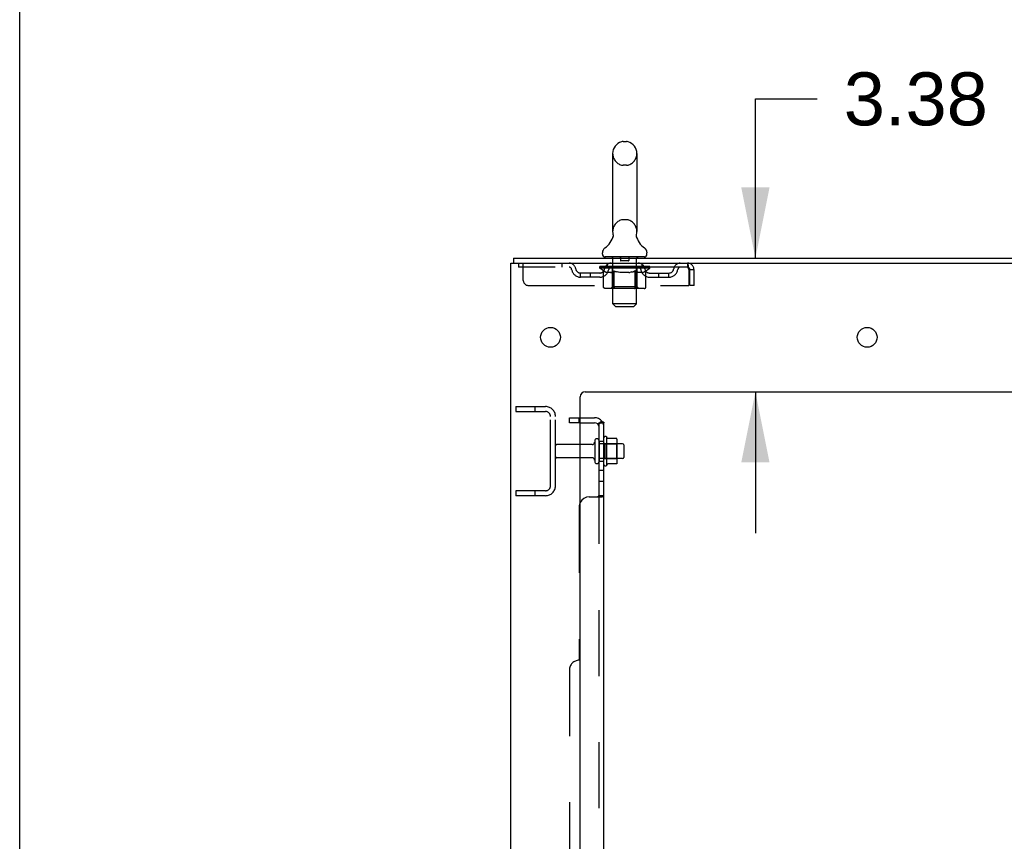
# Model space of a CAD drawing. Header units: inches. Extents: x 0 to 304, y 0 to 196.
# Tile 15 of 98: x 0 to 25, y 129 to 149. Entities that reach past the tile are written whole.
import ezdxf

# ---------------------------------------------------------------- set-up
doc = ezdxf.new("R2010")
doc.units = ezdxf.units.IN
doc.header["$LTSCALE"] = 16.696429
doc.header["$MEASUREMENT"] = 0
doc.linetypes.add('HIDDEN', pattern=[0.2, 0.1, -0.1])
doc.layers.get('0').update_dxf_attribs({"linetype": 'CONTINUOUS'})
for name, color, linetype in [('DEFAULT_2', 8, 'HIDDEN'), ('DIMENSIONS', 7, 'CONTINUOUS'), ('SUBPANELS', 7, 'CONTINUOUS')]:
    doc.layers.add(name, color=color, linetype=linetype)
doc.styles.get("Standard").update_dxf_attribs({"font": 'arial.ttf'})
doc.dimstyles.new('DIMSTYLE_1', dxfattribs={"dimtxt": 1.339286, "dimasz": 1.785714, "dimexe": 0.09, "dimexo": 0.07, "dimgap": 0.0375, "dimtad": 0, "dimtih": 1, "dimtoh": 1, "dimzin": 4, "dimdsep": 46, "dimtxsty": 'Standard', "dimblk": '_FILLED', "dimblk1": '_FILLED', "dimblk2": '_FILLED', "dimcen": 0.09, "dimadec": 3, "dimazin": 1, "dimtfac": 1, "dimtdec": 3, "dimtofl": 0, "dimtmove": 0, "dimatfit": 3, "dimldrblk": '_FILLED', "dimfxl": 0, "dimtolj": 1, "dimtzin": 4, "dimarcsym": 0})

# ---------------------------------------------------------------- blocks, each defined once
blk = doc.blocks.new('_FILLED')
at = {"color": 0, "linetype": 'ByBlock'}
blk.add_solid([(0, 0), (-1, 0.2), (-1, -0.2)], dxfattribs=at)
blk = doc.blocks.new('*D22')
at = {"layer": 'DIMENSIONS', "color": 2, "linetype": 'Continuous'}
for p, q in [((18.587, 143.407), (18.587, 147.431)), ((18.587, 147.431), (20.149, 147.431)), ((18.587, 140.032), (18.587, 136.461))]:
    blk.add_line(p, q, dxfattribs=at)
at = {"layer": 'DIMENSIONS', "color": 2, "linetype": 'Continuous', "xscale": 1.7857142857, "yscale": 1.7857142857, "zscale": 1.7857142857}
for p, rotation in [((18.587, 143.407), 270), ((18.587, 140.032), 90)]:
    blk.add_blockref('_FILLED', p, dxfattribs=dict(at, rotation=rotation))
at = {"layer": 'DIMENSIONS', "color": 2, "linetype": 'Continuous', "insert": (20.819, 148.1), "char_height": 1.3393, "width": 3.63947, "attachment_point": 1, "line_spacing_factor": 0.9}
blk.add_mtext('3.38', dxfattribs=at)

msp = doc.modelspace()

# ---------------------------------------------------------------- linework, layer by layer
at = {"color": 7, "linetype": 'Continuous'}
for p, q in [((0, 0), (0, 196.429)), ((15.242, 146.352), (15.33, 146.352)), ((14.98, 146.052), (14.98, 144.077)), ((15.592, 146.052), (15.592, 144.077)), ((14.986, 143.934), (14.984, 143.93)), ((15.58, 143.983), (15.581, 143.988)), ((15.58, 143.978), (15.58, 143.983)), ((15.58, 143.973), (15.58, 143.979)), ((15.58, 143.968), (15.58, 143.974)), ((15.58, 143.963), (15.58, 143.969)), ((15.581, 143.959), (15.58, 143.964)), ((15.581, 143.993), (15.582, 143.998)), ((15.581, 143.988), (15.581, 143.993)), ((15.581, 143.954), (15.581, 143.959)), ((15.582, 143.949), (15.581, 143.954)), ((15.582, 143.998), (15.583, 144.003)), ((15.583, 143.944), (15.582, 143.949)), ((15.583, 144.003), (15.584, 144.008)), ((15.583, 144.003), (15.584, 144.008)), ((15.583, 144.003), (15.584, 144.008)), ((15.584, 143.94), (15.583, 143.944)), ((15.583, 143.943), (15.583, 143.944)), ((14.723, 143.506), (14.723, 143.545)), ((15.848, 143.506), (15.848, 143.545)), ((12.411, 59.532), (12.411, 143.282)), ((12.411, 143.282), (30.161, 143.282)), ((12.473, 143.407), (12.473, 143.282)), ((12.473, 143.407), (30.161, 143.407)), ((14.786, 143.437), (14.786, 143.407)), ((15.786, 143.437), (14.786, 143.437)), ((15.786, 143.437), (15.786, 143.407)), ((14.161, 61.532), (14.161, 139.907)), ((14.286, 140.032), (28.536, 140.032)), ((14.831, 138.176), (14.831, 138.888)), ((14.849, 138.856), (14.849, 138.856)), ((15.076, 138.851), (14.857, 138.851)), ((15.077, 138.851), (15.076, 138.851)), ((14.463, 138.697), (14.161, 138.697)), ((14.526, 138.789), (14.526, 138.274)), ((15.097, 138.276), (15.097, 138.788)), ((15.231, 138.719), (15.097, 138.719)), ((15.261, 138.689), (15.261, 138.374)), ((14.463, 138.367), (14.161, 138.367)), ((15.231, 138.344), (15.097, 138.344)), ((15.076, 138.213), (14.857, 138.213))]:
    msp.add_line(p, q, dxfattribs=at)
for points in [[(14.992, 143.979), (14.992, 143.974), (14.992, 143.969), (14.991, 143.964), (14.991, 143.959), (14.99, 143.954), (14.989, 143.949), (14.988, 143.944), (14.987, 143.939), (14.986, 143.934)], [(14.988, 144.008), (14.989, 144.003), (14.99, 143.998), (14.99, 143.993), (14.991, 143.989), (14.991, 143.984), (14.992, 143.979)], [(15.582, 143.998), (15.583, 144.003), (15.584, 144.008)], [(14.857, 138.851), (14.856, 138.851), (14.855, 138.851), (14.854, 138.851), (14.853, 138.852), (14.852, 138.852), (14.852, 138.852), (14.851, 138.853), (14.851, 138.853), (14.851, 138.854), (14.85, 138.854), (14.85, 138.854), (14.85, 138.854), (14.849, 138.855), (14.849, 138.855), (14.849, 138.855), (14.849, 138.856), (14.849, 138.856)], [(15.085, 138.845), (15.084, 138.846), (15.083, 138.848), (15.082, 138.849), (15.08, 138.85), (15.079, 138.85), (15.077, 138.851)], [(14.849, 138.208), (14.849, 138.208), (14.849, 138.208), (14.849, 138.209), (14.849, 138.209), (14.849, 138.209), (14.85, 138.209), (14.85, 138.21), (14.85, 138.21), (14.851, 138.21), (14.851, 138.211), (14.851, 138.211), (14.852, 138.211), (14.852, 138.212), (14.853, 138.212), (14.854, 138.212), (14.855, 138.213), (14.856, 138.213), (14.857, 138.213)], [(15.085, 138.219), (15.084, 138.218), (15.083, 138.216), (15.082, 138.215), (15.08, 138.214), (15.079, 138.214), (15.077, 138.213), (15.076, 138.213)]]:
    msp.add_lwpolyline(points, dxfattribs=at)
for centre in [(13.411, 141.407), (21.411, 141.407)]:
    msp.add_circle(centre, 0.25, dxfattribs=at)
for centre, radius, start, end in [((15.286, 146.052), 0.306, 105.6303, 180), ((15.242, 146.209), 0.144, 90, 105.6303), ((15.33, 146.209), 0.144, 74.3697, 90), ((15.286, 146.052), 0.306, 0, 74.3697), ((15.286, 144.077), 0.306, 180, 193.2053), ((15.286, 144.077), 0.306, 346.7947, 360), ((14.488, 144.094), 0.523, 304.6624, 347.2389), ((16.084, 144.094), 0.523, 192.7611, 235.3376), ((14.867, 143.545), 0.144, 124.6624, 180), ((15.705, 143.545), 0.144, 360, 55.3376), ((14.792, 143.506), 0.069, 180, 265), ((15.779, 143.506), 0.069, 275, 360), ((14.286, 139.907), 0.125, 90, 180), ((14.581, 138.789), 0.055, 0, 180), ((14.799, 138.866), 0.0384, 34.4497, 180), ((14.231, 138.532), 0.698, 27.6814, 30.6631), ((14.956, 138.788), 0.141, 0, 23.95), ((14.463, 138.759), 0.0625, 270, 360), ((15.231, 138.689), 0.03, 0, 90), ((14.463, 138.304), 0.0625, 0, 90), ((15.231, 138.374), 0.03, 270, 360), ((14.581, 138.274), 0.055, 180, 360), ((14.799, 138.198), 0.0384, 180, 325.5503), ((14.231, 138.532), 0.698, 329.3369, 332.3186), ((14.956, 138.276), 0.141, 336.05, 360)]:
    msp.add_arc(centre, radius, start, end, dxfattribs=at)
at = {"layer": 'DEFAULT_2', "color": 8, "linetype": 'HIDDEN'}
for p, q in [((15.33, 145.752), (15.242, 145.752)), ((15.33, 144.377), (15.242, 144.377)), ((12.598, 143.282), (12.598, 143.178)), ((12.723, 142.844), (12.723, 143.282)), ((13.698, 143.282), (13.698, 143.178)), ((14.848, 143.178), (14.848, 143.282)), ((14.966, 143.437), (14.966, 143.407)), ((14.986, 142.256), (14.986, 143.407)), ((15.181, 143.427), (15.181, 143.347)), ((15.381, 143.337), (15.191, 143.337)), ((15.391, 143.427), (15.391, 143.347)), ((15.586, 142.256), (15.586, 143.407)), ((15.606, 143.437), (15.606, 143.407)), ((15.723, 143.178), (15.723, 143.282)), ((16.869, 143.282), (16.869, 143.178)), ((16.869, 143.178), (12.598, 143.178)), ((14.653, 143.152), (14.653, 143.199)), ((14.653, 143.192), (14.959, 143.192)), ((14.752, 143.083), (14.653, 143.152)), ((15.919, 143.152), (14.653, 143.152)), ((14.654, 143.192), (14.654, 143.197)), ((14.774, 143.195), (14.654, 143.197)), ((14.662, 143.192), (14.662, 143.199)), ((14.671, 143.189), (14.671, 143.192)), ((14.671, 143.189), (15.901, 143.189)), ((14.68, 143.189), (14.68, 143.192)), ((14.681, 143.189), (14.681, 143.192)), ((14.691, 143.192), (14.691, 143.199)), ((14.707, 143.189), (14.707, 143.192)), ((14.709, 143.189), (14.709, 143.192)), ((14.737, 143.192), (14.737, 143.199)), ((14.749, 142.678), (14.749, 143.084)), ((14.749, 143.084), (14.764, 143.074)), ((14.752, 143.189), (14.752, 143.192)), ((14.752, 142.678), (14.752, 143.083)), ((14.752, 143.083), (14.766, 143.073)), ((14.755, 143.189), (14.755, 143.192)), ((14.779, 143.065), (14.764, 143.074)), ((14.78, 143.065), (14.766, 143.073)), ((14.774, 143.192), (14.774, 143.195)), ((14.794, 143.058), (14.779, 143.066)), ((14.793, 143.057), (14.779, 143.065)), ((14.808, 143.051), (14.793, 143.058)), ((14.807, 143.051), (14.793, 143.057)), ((14.801, 143.192), (14.801, 143.199)), ((14.802, 143.189), (14.802, 143.192)), ((14.803, 143.189), (14.803, 143.192)), ((14.806, 143.189), (14.806, 143.192)), ((14.82, 143.045), (14.807, 143.051)), ((14.822, 143.045), (14.808, 143.051)), ((14.813, 143.189), (14.813, 143.192)), ((14.813, 143.189), (14.813, 143.192)), ((14.816, 143.189), (14.816, 143.192)), ((14.82, 143.189), (14.82, 143.193)), ((14.833, 143.041), (14.82, 143.045)), ((14.837, 143.041), (14.822, 143.045)), ((14.824, 143.189), (14.824, 143.192)), ((14.937, 143.041), (14.833, 143.041)), ((14.838, 143.189), (14.838, 143.192)), ((14.856, 143.189), (14.856, 143.192)), ((14.857, 143.189), (14.857, 143.195)), ((14.877, 143.189), (14.877, 143.192)), ((14.879, 143.192), (14.879, 143.199)), ((14.888, 143.189), (14.888, 143.192)), ((14.893, 143.189), (14.893, 143.192)), ((14.902, 143.189), (14.902, 143.192)), ((14.913, 143.189), (14.913, 143.196)), ((14.929, 143.189), (14.929, 143.192)), ((14.93, 143.041), (14.945, 143.045)), ((14.932, 143.189), (14.932, 143.192)), ((14.937, 143.041), (14.951, 143.045)), ((14.959, 143.051), (14.945, 143.045)), ((14.964, 143.051), (14.951, 143.045)), ((14.959, 143.189), (14.959, 143.192)), ((14.973, 143.058), (14.959, 143.051)), ((15.026, 143.192), (14.964, 143.192)), ((14.978, 143.058), (14.964, 143.051)), ((14.969, 143.192), (14.969, 143.199)), ((14.973, 142.68), (14.973, 143.149)), ((14.988, 143.065), (14.973, 143.057)), ((14.976, 143.189), (14.976, 143.192)), ((14.992, 143.065), (14.978, 143.057)), ((14.981, 143.189), (14.981, 143.192)), ((14.987, 143.189), (14.987, 143.197)), ((15.002, 143.074), (14.987, 143.065)), ((14.991, 143.189), (14.991, 143.192)), ((15.005, 143.074), (14.991, 143.065)), ((15.002, 143.189), (15.002, 143.192)), ((15.017, 143.084), (15.002, 143.074)), ((15.019, 143.083), (15.005, 143.074)), ((15.017, 142.678), (15.017, 143.084)), ((15.019, 142.678), (15.019, 143.083)), ((15.019, 143.083), (15.048, 143.074)), ((15.026, 143.189), (15.026, 143.192)), ((15.101, 143.192), (15.042, 143.192)), ((15.062, 143.189), (15.062, 143.192)), ((15.069, 143.192), (15.069, 143.199)), ((15.073, 143.189), (15.073, 143.192)), ((15.075, 143.189), (15.075, 143.198)), ((15.078, 143.189), (15.078, 143.192)), ((15.085, 143.189), (15.085, 143.192)), ((15.101, 143.189), (15.101, 143.192)), ((15.132, 143.051), (15.103, 143.058)), ((15.181, 143.192), (15.127, 143.192)), ((15.16, 143.045), (15.131, 143.051)), ((15.14, 143.189), (15.14, 143.192)), ((15.187, 143.041), (15.159, 143.045)), ((15.171, 143.192), (15.286, 143.199)), ((15.176, 143.192), (15.176, 143.199)), ((15.176, 143.192), (15.176, 143.199)), ((15.176, 143.199), (15.176, 143.199)), ((15.176, 143.189), (15.176, 143.192)), ((15.18, 143.189), (15.18, 143.193)), ((15.181, 143.189), (15.181, 143.192)), ((15.182, 143.189), (15.182, 143.192)), ((15.385, 143.041), (15.187, 143.041)), ((15.265, 143.192), (15.217, 143.192)), ((15.222, 143.189), (15.222, 143.192)), ((15.265, 143.189), (15.265, 143.192)), ((15.283, 143.192), (15.283, 143.192)), ((15.283, 143.189), (15.283, 143.192)), ((15.283, 143.189), (15.283, 143.192)), ((15.286, 143.192), (15.286, 143.199)), ((15.286, 143.199), (15.4, 143.192)), ((15.288, 143.189), (15.288, 143.192)), ((15.288, 143.192), (15.289, 143.192)), ((15.289, 143.189), (15.289, 143.192)), ((15.307, 143.189), (15.307, 143.192)), ((15.307, 143.192), (15.355, 143.192)), ((15.349, 143.189), (15.349, 143.192)), ((15.385, 143.041), (15.413, 143.045)), ((15.39, 143.189), (15.39, 143.192)), ((15.39, 143.189), (15.39, 143.192)), ((15.39, 143.192), (15.445, 143.192)), ((15.391, 143.189), (15.391, 143.193)), ((15.395, 143.192), (15.395, 143.199)), ((15.395, 143.199), (15.396, 143.199)), ((15.395, 143.189), (15.395, 143.192)), ((15.396, 143.192), (15.396, 143.199)), ((15.441, 143.051), (15.412, 143.045)), ((15.432, 143.189), (15.432, 143.192)), ((15.469, 143.058), (15.44, 143.051)), ((15.468, 143.057), (15.497, 143.065)), ((15.471, 143.189), (15.471, 143.192)), ((15.471, 143.192), (15.53, 143.192)), ((15.486, 143.189), (15.486, 143.192)), ((15.494, 143.189), (15.494, 143.192)), ((15.495, 143.065), (15.526, 143.074)), ((15.496, 143.189), (15.496, 143.198)), ((15.499, 143.189), (15.499, 143.192)), ((15.502, 143.192), (15.502, 143.199)), ((15.51, 143.189), (15.51, 143.192)), ((15.555, 143.084), (15.525, 143.074)), ((15.546, 143.189), (15.546, 143.192)), ((15.546, 143.192), (15.608, 143.192)), ((15.552, 142.678), (15.552, 143.083)), ((15.552, 143.083), (15.566, 143.074)), ((15.555, 142.678), (15.555, 143.084)), ((15.555, 143.084), (15.57, 143.074)), ((15.58, 143.065), (15.566, 143.074)), ((15.584, 143.065), (15.569, 143.074)), ((15.57, 143.189), (15.57, 143.192)), ((15.594, 143.057), (15.58, 143.065)), ((15.581, 143.189), (15.581, 143.192)), ((15.599, 143.057), (15.584, 143.065)), ((15.585, 143.189), (15.585, 143.197)), ((15.591, 143.189), (15.591, 143.192)), ((15.607, 143.051), (15.594, 143.058)), ((15.596, 143.189), (15.596, 143.192)), ((15.613, 143.051), (15.598, 143.058)), ((15.599, 142.68), (15.599, 143.149)), ((15.602, 143.192), (15.602, 143.199)), ((15.621, 143.045), (15.607, 143.051)), ((15.613, 143.189), (15.613, 143.192)), ((15.613, 143.192), (15.919, 143.192)), ((15.627, 143.045), (15.613, 143.051)), ((15.634, 143.041), (15.621, 143.045)), ((15.641, 143.041), (15.627, 143.045)), ((15.738, 143.041), (15.634, 143.041)), ((15.64, 143.189), (15.64, 143.192)), ((15.643, 143.189), (15.643, 143.192)), ((15.659, 143.189), (15.659, 143.196)), ((15.67, 143.189), (15.67, 143.192)), ((15.679, 143.189), (15.679, 143.192)), ((15.683, 143.189), (15.683, 143.192)), ((15.693, 143.192), (15.693, 143.199)), ((15.694, 143.189), (15.694, 143.192)), ((15.715, 143.189), (15.715, 143.195)), ((15.715, 143.189), (15.715, 143.192)), ((15.733, 143.189), (15.733, 143.192)), ((15.735, 143.041), (15.749, 143.045)), ((15.738, 143.041), (15.752, 143.045)), ((15.748, 143.189), (15.748, 143.192)), ((15.764, 143.051), (15.749, 143.045)), ((15.752, 143.189), (15.752, 143.193)), ((15.765, 143.051), (15.752, 143.045)), ((15.755, 143.189), (15.755, 143.192)), ((15.759, 143.189), (15.759, 143.192)), ((15.759, 143.189), (15.759, 143.192)), ((15.778, 143.058), (15.764, 143.051)), ((15.779, 143.057), (15.765, 143.051)), ((15.766, 143.189), (15.766, 143.192)), ((15.769, 143.189), (15.769, 143.192)), ((15.77, 143.189), (15.77, 143.192)), ((15.771, 143.192), (15.771, 143.199)), ((15.793, 143.066), (15.778, 143.058)), ((15.792, 143.065), (15.778, 143.057)), ((15.807, 143.074), (15.792, 143.065)), ((15.806, 143.073), (15.792, 143.065)), ((15.798, 143.195), (15.918, 143.197)), ((15.798, 143.192), (15.798, 143.195)), ((15.82, 143.083), (15.806, 143.073)), ((15.822, 143.084), (15.807, 143.074)), ((15.817, 143.189), (15.817, 143.192)), ((15.82, 143.189), (15.82, 143.192)), ((15.82, 143.083), (15.919, 143.152)), ((15.82, 142.678), (15.82, 143.083)), ((15.822, 142.678), (15.822, 143.084)), ((15.834, 143.192), (15.834, 143.199)), ((15.863, 143.189), (15.863, 143.192)), ((15.865, 143.189), (15.865, 143.192)), ((15.881, 143.192), (15.881, 143.199)), ((15.891, 143.189), (15.891, 143.192)), ((15.892, 143.189), (15.892, 143.192)), ((15.901, 143.189), (15.901, 143.192)), ((15.909, 143.192), (15.909, 143.199)), ((15.918, 143.192), (15.918, 143.197)), ((15.919, 143.152), (15.919, 143.199)), ((16.897, 143.152), (16.902, 143.115)), ((16.897, 143.129), (16.902, 143.115)), ((16.902, 143.115), (16.902, 142.719)), ((16.932, 142.719), (16.932, 143.115)), ((17.036, 143.115), (16.932, 143.115)), ((17.036, 142.719), (17.036, 143.115)), ((14.171, 142.927), (14.171, 143.031)), ((14.654, 143.031), (14.171, 143.031)), ((14.654, 142.927), (14.171, 142.927)), ((14.421, 142.927), (14.421, 143.031)), ((15.917, 143.031), (16.4, 143.031)), ((15.917, 142.927), (16.4, 142.927)), ((16.15, 142.927), (16.15, 143.031)), ((16.4, 142.927), (16.4, 143.031)), ((12.848, 142.719), (16.902, 142.719)), ((15.779, 142.641), (14.792, 142.641)), ((14.973, 142.68), (14.933, 142.641)), ((15.599, 142.68), (14.973, 142.68)), ((15.031, 142.645), (15.028, 142.647)), ((15.036, 142.642), (15.033, 142.643)), ((15.038, 142.641), (15.036, 142.642)), ((15.041, 142.641), (15.038, 142.641)), ((15.531, 142.641), (15.533, 142.641)), ((15.533, 142.641), (15.536, 142.642)), ((15.536, 142.642), (15.538, 142.643)), ((15.538, 142.643), (15.541, 142.645)), ((15.541, 142.645), (15.543, 142.647)), ((15.547, 142.654), (15.549, 142.658)), ((15.549, 142.658), (15.55, 142.662)), ((15.599, 142.68), (15.638, 142.641)), ((17.036, 142.719), (16.932, 142.719)), ((15.055, 142.187), (14.986, 142.256)), ((15.586, 142.256), (14.986, 142.256)), ((15.055, 142.187), (15.517, 142.187)), ((15.517, 142.187), (15.586, 142.256)), ((12.536, 139.657), (12.536, 139.532)), ((12.536, 139.657), (13.286, 139.657)), ((13.012, 139.657), (13.012, 139.532)), ((12.536, 139.532), (13.286, 139.532)), ((13.411, 137.657), (13.411, 139.407)), ((13.536, 137.657), (13.536, 139.407)), ((14.761, 138.198), (14.761, 138.866)), ((14.161, 138.697), (13.566, 138.697)), ((14.636, 138.789), (14.636, 138.274)), ((15.097, 138.719), (14.636, 138.719)), ((14.781, 138.715), (14.761, 138.735)), ((14.781, 138.715), (14.781, 138.348)), ((14.781, 138.715), (15.077, 138.715)), ((15.077, 138.715), (15.097, 138.735)), ((15.077, 138.715), (15.077, 138.348)), ((14.161, 138.367), (13.566, 138.367)), ((15.097, 138.344), (14.636, 138.344)), ((14.781, 138.348), (14.761, 138.328)), ((14.781, 138.348), (15.077, 138.348)), ((15.077, 138.348), (15.097, 138.328)), ((12.536, 137.532), (12.536, 137.407)), ((13.286, 137.532), (12.536, 137.532)), ((13.286, 137.407), (12.536, 137.407)), ((13.012, 137.532), (13.012, 137.407))]:
    msp.add_line(p, q, dxfattribs=at)
for points in [[(15.58, 143.974), (15.58, 143.979), (15.58, 143.983), (15.581, 143.988), (15.581, 143.993), (15.582, 143.998)], [(15.582, 143.949), (15.581, 143.954), (15.581, 143.959), (15.58, 143.964), (15.58, 143.969)], [(16.869, 143.282), (16.871, 143.281), (16.874, 143.278), (16.876, 143.273), (16.878, 143.265), (16.881, 143.256), (16.883, 143.246), (16.885, 143.233), (16.888, 143.219), (16.89, 143.204), (16.892, 143.187), (16.895, 143.17), (16.897, 143.152)], [(15.017, 143.084), (15.046, 143.074), (15.077, 143.065)], [(15.104, 143.057), (15.075, 143.065), (15.046, 143.074)], [(15.552, 143.083), (15.523, 143.074), (15.495, 143.065), (15.467, 143.057)], [(16.869, 143.178), (16.871, 143.178), (16.874, 143.176), (16.876, 143.174), (16.878, 143.172), (16.881, 143.168), (16.883, 143.164), (16.885, 143.16), (16.888, 143.154), (16.89, 143.148), (16.892, 143.142), (16.895, 143.136), (16.897, 143.129)], [(14.792, 142.641), (14.787, 142.641), (14.782, 142.642), (14.777, 142.643), (14.772, 142.645), (14.767, 142.647), (14.763, 142.65), (14.759, 142.654), (14.756, 142.658), (14.753, 142.662), (14.751, 142.667), (14.75, 142.672), (14.749, 142.678)], [(14.795, 142.641), (14.79, 142.641), (14.784, 142.642), (14.779, 142.643), (14.775, 142.645), (14.77, 142.647), (14.766, 142.65), (14.762, 142.654), (14.758, 142.658), (14.756, 142.662), (14.754, 142.667), (14.752, 142.672), (14.752, 142.678)], [(15.038, 142.641), (15.036, 142.641), (15.033, 142.642), (15.031, 142.643), (15.028, 142.645), (15.026, 142.647), (15.024, 142.65), (15.022, 142.654), (15.02, 142.658), (15.019, 142.662), (15.018, 142.667), (15.017, 142.672), (15.017, 142.678)], [(15.02, 142.667), (15.02, 142.672), (15.019, 142.678)], [(15.026, 142.65), (15.024, 142.654), (15.023, 142.658), (15.021, 142.662), (15.02, 142.667), (15.02, 142.672), (15.019, 142.678)], [(15.033, 142.643), (15.031, 142.645), (15.028, 142.647), (15.026, 142.65), (15.024, 142.654), (15.023, 142.658), (15.021, 142.662)], [(15.533, 142.641), (15.536, 142.641), (15.538, 142.642), (15.541, 142.643), (15.543, 142.645), (15.546, 142.647), (15.548, 142.65), (15.55, 142.654), (15.551, 142.658), (15.553, 142.662), (15.554, 142.667), (15.554, 142.672), (15.555, 142.678)], [(15.543, 142.647), (15.545, 142.65), (15.547, 142.654)], [(15.55, 142.662), (15.551, 142.667), (15.552, 142.672), (15.552, 142.678)], [(15.551, 142.667), (15.552, 142.672), (15.552, 142.678)], [(15.777, 142.641), (15.782, 142.641), (15.787, 142.642), (15.792, 142.643), (15.797, 142.645), (15.802, 142.647), (15.806, 142.65), (15.81, 142.654), (15.813, 142.658), (15.816, 142.662), (15.818, 142.667), (15.819, 142.672), (15.82, 142.678)], [(15.779, 142.641), (15.785, 142.641), (15.79, 142.642), (15.795, 142.643), (15.8, 142.645), (15.804, 142.647), (15.808, 142.65), (15.812, 142.654), (15.816, 142.658), (15.818, 142.662), (15.821, 142.667), (15.822, 142.672), (15.822, 142.678)]]:
    msp.add_lwpolyline(points, dxfattribs=at)
for centre, radius, start, end in [((15.286, 146.052), 0.306, 180, 254.3697), ((15.286, 146.052), 0.306, 285.6303, 360), ((15.242, 145.896), 0.144, 254.3697, 270), ((15.33, 145.896), 0.144, 270, 285.6303), ((15.286, 144.077), 0.306, 105.6303, 180), ((15.242, 144.234), 0.144, 90, 105.6303), ((15.33, 144.234), 0.144, 74.3697, 90), ((15.286, 144.077), 0.306, 0, 74.3697), ((13.882, 143.115), 0.167, 8.0716, 90), ((14.943, 143.115), 0.167, 90, 171.9284), ((14.792, 143.506), 0.069, 265, 270), ((14.956, 143.407), 0.03, 0, 90), ((15.171, 143.427), 0.01, 0, 90), ((15.191, 143.347), 0.01, 180, 270), ((15.381, 143.347), 0.01, 270, 360), ((15.401, 143.427), 0.01, 90, 180), ((15.616, 143.407), 0.03, 90, 180), ((15.628, 143.115), 0.167, 8.0716, 90), ((15.779, 143.506), 0.069, 270, 275), ((16.689, 143.115), 0.167, 90, 171.9284), ((16.869, 143.115), 0.167, 0, 90), ((13.883, 143.115), 0.0625, 7.9863, 90), ((14.171, 143.156), 0.229, 187.9863, 270), ((14.171, 143.156), 0.125, 188.0716, 270), ((14.654, 143.156), 0.125, 270, 351.9284), ((14.654, 143.156), 0.229, 270, 352.0137), ((14.943, 143.115), 0.0625, 90, 172.0137), ((14.933, 143.149), 0.0398, 0, 90), ((15.638, 143.149), 0.0398, 90, 180), ((15.629, 143.115), 0.0625, 7.9863, 90), ((15.917, 143.156), 0.229, 187.9863, 270), ((15.917, 143.156), 0.125, 188.0716, 270), ((16.4, 143.156), 0.125, 270, 351.9284), ((16.4, 143.156), 0.229, 270, 352.0137), ((16.689, 143.115), 0.0625, 90, 172.0137), ((16.869, 143.115), 0.063, 0, 90), ((12.848, 142.844), 0.125, 180, 270), ((13.286, 139.407), 0.25, 0, 90), ((13.286, 139.407), 0.125, 0, 90), ((13.566, 138.667), 0.03, 90, 180), ((13.566, 138.397), 0.03, 180, 270), ((13.286, 137.657), 0.25, 270, 360), ((13.286, 137.657), 0.125, 270, 360)]:
    msp.add_arc(centre, radius, start, end, dxfattribs=at)
for centre, major_axis, ratio, start_param, end_param in [((15.286, 143.199), (0.633, 0.007), 0.05963, 2.96643, 3.148128), ((14.633, 143.187), (0.198, 0), 0.060556, 0.430652, 1.470503), ((15.286, 143.199), (0.633, 0), 0.060556, -3.141593, -2.96706), ((14.633, 143.18), (0.198, 0.002), 0.05963, 1.170259, 1.469874), ((15.286, 143.199), (0.633, 0.013), 0.05688, 2.791345, 2.965878), ((14.608, 143.187), (0.198, 0.002), 0.05963, 0.25549, 1.295341), ((14.677, 143.187), (0.198, -0.002), 0.05963, 0.605815, 1.645666), ((15.286, 143.199), (0.633, -0.007), 0.05963, -2.96643, -2.791898), ((14.677, 143.18), (0.198, 0), 0.060556, 1.551758, 1.645036), ((14.608, 143.18), (0.198, 0.004), 0.05688, 1.20151, 1.294789), ((14.678, 143.183), (0.164, 0.002), 0.05963, 1.065228, 1.614276), ((14.658, 143.183), (0.164, 0.003), 0.05688, 0.890143, 1.43919), ((14.716, 143.183), (0.164, 0), 0.060556, 1.240391, 1.789438), ((15.286, 143.199), (0.633, 0.019), 0.052395, 2.616403, 2.790936), ((14.605, 143.187), (0.198, 0.004), 0.05688, 0.080405, 1.120256), ((14.74, 143.187), (0.198, -0.004), 0.05688, 0.7809, 1.820751), ((15.286, 143.199), (0.633, -0.013), 0.05688, -2.791345, -2.616812), ((14.74, 143.18), (0.198, -0.002), 0.05963, 1.72692, 1.820198), ((14.605, 143.18), (0.198, 0.006), 0.052395, 1.026568, 1.119847), ((14.658, 143.183), (0.164, 0.005), 0.052395, 0.715201, 1.264248), ((14.772, 143.183), (0.164, -0.002), 0.05963, 1.415553, 1.9646), ((15.286, 143.199), (0.633, 0.025), 0.046319, 2.441654, 2.616187), ((14.819, 143.187), (0.198, -0.006), 0.052395, 0.955842, 1.995693), ((14.622, 143.187), (0.198, 0.006), 0.052395, -0.094537, 0.945314), ((15.286, 143.199), (0.633, -0.019), 0.052395, -2.616403, -2.44187), ((14.819, 143.18), (0.198, -0.004), 0.05688, 1.902006, 1.995284), ((14.622, 143.18), (0.198, 0.008), 0.046319, 0.851819, 0.945098), ((14.676, 143.183), (0.164, 0.006), 0.046319, 0.540452, 1.089499), ((14.843, 143.183), (0.164, -0.003), 0.05688, 1.590638, 2.139686), ((15.286, 143.199), (0.633, 0.029), 0.038841, 2.267123, 2.441656), ((14.912, 143.187), (0.198, -0.008), 0.046319, 1.130591, 2.170442), ((14.659, 143.187), (0.198, 0.008), 0.046319, -0.269286, 0.770565), ((15.286, 143.199), (0.633, -0.025), 0.046319, -2.441654, -2.267121), ((14.912, 143.18), (0.198, -0.006), 0.052395, 2.076947, 2.170226), ((14.659, 143.18), (0.198, 0.009), 0.038841, 0.677289, 0.770567), ((14.713, 143.183), (0.164, 0.008), 0.038841, 0.365921, 0.914969), ((14.928, 143.183), (0.164, -0.005), 0.052395, 1.76558, 2.314627), ((15.286, 143.199), (0.633, 0.033), 0.030195, 2.09281, 2.267343), ((15.017, 143.187), (0.198, -0.009), 0.038841, 1.305122, 2.344973), ((14.715, 143.187), (0.198, 0.009), 0.038841, -0.443817, 0.596034), ((15.286, 143.199), (0.633, -0.029), 0.038841, -2.267123, -2.092591), ((15.017, 143.18), (0.198, -0.008), 0.046319, 2.251696, 2.344975), ((14.715, 143.18), (0.198, 0.01), 0.030195, 0.502975, 0.596254), ((14.767, 143.183), (0.164, 0.009), 0.030195, 0.191608, 0.740655), ((15.023, 143.183), (0.164, -0.006), 0.046319, 1.940329, 2.489376), ((14.789, 143.187), (0.198, 0.01), 0.030195, -0.61813, 0.421721), ((15.286, 143.199), (0.633, 0.036), 0.020645, 1.918687, 2.09322), ((15.13, 143.187), (0.198, -0.01), 0.030195, 1.479435, 2.519286), ((15.286, 143.199), (0.633, -0.033), 0.030195, -2.09281, -1.918277), ((15.13, 143.18), (0.198, -0.009), 0.038841, 2.426227, 2.519505), ((14.789, 143.18), (0.198, 0.011), 0.020645, 0.328852, 0.422131), ((14.837, 143.183), (0.164, 0.009), 0.020645, 0.017485, 0.566532), ((15.126, 143.183), (0.164, -0.008), 0.038841, 2.11486, 2.663907), ((14.877, 143.187), (0.198, 0.011), 0.020645, -0.792253, 0.247598), ((15.286, 143.199), (0.633, 0.038), 0.010478, 1.744704, 1.919237), ((15.248, 143.187), (0.198, -0.011), 0.020645, 1.653558, 2.693409), ((15.286, 143.199), (0.633, -0.036), 0.020645, -1.918687, -1.744154), ((15.248, 143.18), (0.198, -0.01), 0.030195, 2.60054, 2.693819), ((14.877, 143.18), (0.198, 0.012), 0.010478, 0.154869, 0.248148), ((14.921, 143.183), (0.164, 0.01), 0.010478, 6.126688, 6.675735), ((15.235, 143.183), (0.164, -0.009), 0.030195, 2.289173, 2.83822), ((14.978, 143.187), (0.198, 0.012), 0.010478, -0.966236, -0.000846), ((15.367, 143.187), (0.198, -0.012), 0.010478, 1.827541, 2.867392), ((15.286, 143.199), (0.633, -0.038), 0.010478, -1.744704, -1.570171), ((15.367, 143.18), (0.198, -0.011), 0.020645, 2.774664, 2.867942), ((15.345, 143.183), (0.164, -0.009), 0.020645, 2.463296, 3.012344), ((15.205, 143.187), (0.198, 0.012), 0.010478, 0.274201, 1.314052), ((15.119, 143.183), (0.164, 0.01), 0.010478, -0.000483, 0.504314), ((15.089, 143.18), (0.198, 0.012), 0.010478, 0.099668, 0.192946), ((15.286, 143.199), (0.633, 0.038), 0.010478, -1.571421, -1.396888), ((15.483, 143.18), (0.198, -0.012), 0.010478, 2.948646, 3.041925), ((15.453, 143.183), (0.164, -0.01), 0.010478, 2.637279, 3.142076), ((15.324, 143.187), (0.198, 0.011), 0.020645, 0.448184, 1.488034), ((15.227, 143.183), (0.164, 0.009), 0.020645, 0.129249, 0.678296), ((15.205, 143.18), (0.198, 0.011), 0.020645, 0.273651, 0.366929), ((15.593, 143.187), (0.198, -0.012), 0.010478, -3.140747, -2.175357), ((15.286, 143.199), (0.633, 0.036), 0.020645, -1.397439, -1.222906), ((15.286, 143.199), (0.633, -0.038), 0.010478, 1.222355, 1.396888), ((15.442, 143.187), (0.198, 0.01), 0.030195, 0.622307, 1.662158), ((15.337, 143.183), (0.164, 0.009), 0.030195, 0.303372, 0.852419), ((15.65, 143.183), (0.164, -0.01), 0.010478, 2.749043, 3.29809), ((15.694, 143.187), (0.198, -0.011), 0.020645, 2.893995, 3.933846), ((15.324, 143.18), (0.198, 0.01), 0.030195, 0.447774, 0.541052), ((15.694, 143.18), (0.198, -0.012), 0.010478, 2.893445, 2.986723), ((15.286, 143.199), (0.633, 0.033), 0.030195, -1.223315, -1.048783), ((15.286, 143.199), (0.633, -0.036), 0.020645, 1.048373, 1.222906), ((15.555, 143.187), (0.198, 0.009), 0.038841, 0.79662, 1.836471), ((15.445, 143.183), (0.164, 0.008), 0.038841, 0.477686, 1.026733), ((15.734, 143.183), (0.164, -0.009), 0.020645, 2.57506, 3.124108), ((15.783, 143.187), (0.198, -0.01), 0.030195, 2.719872, 3.759723), ((15.659, 143.187), (0.198, 0.008), 0.046319, 0.971151, 2.011002), ((15.442, 143.18), (0.198, 0.009), 0.038841, 0.622087, 0.715366), ((15.783, 143.18), (0.198, -0.011), 0.020645, 2.719462, 2.812741), ((15.286, 143.199), (0.633, 0.029), 0.038841, -1.049002, -0.874469), ((15.286, 143.199), (0.633, -0.033), 0.030195, 0.87425, 1.048783), ((15.549, 143.183), (0.164, 0.006), 0.046319, 0.652216, 1.201263), ((15.753, 143.187), (0.198, 0.006), 0.052395, 1.1459, 2.185751), ((15.804, 143.183), (0.164, -0.009), 0.030195, 2.400937, 2.949985), ((15.857, 143.187), (0.198, -0.009), 0.038841, 2.545558, 3.585409), ((15.644, 143.183), (0.164, 0.005), 0.052395, 0.826965, 1.376012), ((15.555, 143.18), (0.198, 0.008), 0.046319, 0.796618, 0.889896), ((15.857, 143.18), (0.198, -0.01), 0.030195, 2.545339, 2.638617), ((15.832, 143.187), (0.198, 0.004), 0.05688, 1.320842, 2.360692), ((15.286, 143.199), (0.633, 0.025), 0.046319, -0.874471, -0.699939), ((15.286, 143.199), (0.633, -0.029), 0.038841, 0.699936, 0.874469), ((15.913, 143.187), (0.198, -0.008), 0.046319, 2.371028, 3.410879), ((15.859, 143.183), (0.164, -0.008), 0.038841, 2.226624, 2.775671), ((15.895, 143.187), (0.198, 0.002), 0.05963, 1.495927, 2.535778), ((15.729, 143.183), (0.164, 0.003), 0.05688, 1.001907, 1.550954), ((15.95, 143.187), (0.198, -0.006), 0.052395, 2.196279, 3.23613), ((15.896, 143.183), (0.164, -0.006), 0.046319, 2.052093, 2.601141), ((15.659, 143.18), (0.198, 0.006), 0.052395, 0.971367, 1.064645), ((15.939, 143.187), (0.198, 0), 0.060556, 7.954275, 8.994126), ((15.913, 143.18), (0.198, -0.009), 0.038841, 2.371026, 2.464304), ((15.967, 143.187), (0.198, -0.004), 0.05688, 2.021337, 3.061188), ((15.286, 143.199), (0.633, 0.019), 0.052395, -0.699723, -0.52519), ((15.286, 143.199), (0.633, -0.025), 0.046319, 0.525406, 0.699939), ((15.963, 143.187), (0.198, -0.002), 0.05963, 1.846251, 2.886102), ((15.8, 143.183), (0.164, 0.002), 0.05963, 1.176993, 1.72604), ((15.914, 143.183), (0.164, -0.005), 0.052395, 1.877344, 2.426392), ((15.855, 143.183), (0.164, 0), 0.060556, 1.352155, 1.901202), ((15.913, 143.183), (0.164, -0.003), 0.05688, 1.702402, 2.25145), ((15.894, 143.183), (0.164, -0.002), 0.05963, 1.527317, 2.076364), ((15.753, 143.18), (0.198, 0.004), 0.05688, 1.146309, 1.239587), ((15.95, 143.18), (0.198, -0.008), 0.046319, 2.196495, 2.289773), ((15.286, 143.199), (0.633, 0.013), 0.05688, -0.524781, -0.350248), ((15.286, 143.199), (0.633, -0.019), 0.052395, 0.350657, 0.52519), ((15.939, 143.18), (0.198, -0.002), 0.05963, 7.954904, 8.254519), ((15.832, 143.18), (0.198, 0.002), 0.05963, 1.321394, 1.414673), ((15.967, 143.18), (0.198, -0.006), 0.052395, 2.021746, 2.115024), ((15.286, 143.199), (0.633, 0.007), 0.05963, -0.349695, -0.175162), ((15.286, 143.199), (0.633, -0.013), 0.05688, 0.175715, 0.350248), ((15.895, 143.18), (0.198, 0), 0.060556, 1.496556, 1.589835), ((15.963, 143.18), (0.198, -0.004), 0.05688, 1.846804, 1.940083), ((15.286, 143.199), (0.633, 0), 0.060556, -0.174533, 0), ((15.286, 143.199), (0.633, -0.007), 0.05963, 6.27665, 6.458348)]:
    msp.add_ellipse(centre, major_axis=major_axis, ratio=ratio, start_param=start_param, end_param=end_param, dxfattribs=at)
at = {"layer": 'SUBPANELS', "color": 8, "linetype": 'HIDDEN'}
for p, q in [((13.886, 139.251), (13.886, 139.376)), ((13.886, 139.376), (14.161, 139.376)), ((14.136, 139.251), (14.136, 139.376)), ((14.161, 139.251), (13.886, 139.251)), ((14.66, 139.251), (14.61, 139.21)), ((14.636, 139.249), (14.636, 139.251)), ((14.696, 139.251), (14.692, 139.251)), ((14.636, 138.782), (14.761, 138.782)), ((14.636, 138.282), (14.761, 138.282)), ((14.636, 138.054), (14.761, 138.054)), ((14.636, 137.773), (14.761, 137.773)), ((14.616, 137.391), (14.618, 137.393)), ((14.63, 137.402), (14.632, 137.403)), ((14.636, 137.41), (14.636, 137.411)), ((14.636, 69.403), (14.636, 137.411)), ((14.709, 137.378), (14.712, 137.379)), ((14.136, 137.126), (14.136, 133.251)), ((13.886, 133.001), (13.886, 73.813))]:
    msp.add_line(p, q, dxfattribs=at)
at = {"layer": 'SUBPANELS', "color": 3, "linetype": 'Continuous'}
for p, q in [((14.161, 139.376), (14.524, 139.376)), ((14.761, 67.563), (14.761, 139.251)), ((14.386, 137.376), (14.707, 137.376))]:
    msp.add_line(p, q, dxfattribs=at)
at = {"layer": 'SUBPANELS', "color": 7, "linetype": 'Continuous'}
for p, q in [((14.161, 139.251), (14.524, 139.251)), ((14.636, 137.411), (14.636, 139.251)), ((14.636, 139.251), (14.761, 139.251)), ((14.707, 139.289), (14.66, 139.251)), ((14.636, 137.411), (14.761, 137.411))]:
    msp.add_line(p, q, dxfattribs=at)
for points in [[(14.61, 139.21), (14.61, 139.211), (14.61, 139.211), (14.61, 139.212), (14.61, 139.213), (14.611, 139.215), (14.612, 139.216), (14.613, 139.218), (14.614, 139.219), (14.616, 139.221), (14.618, 139.223)], [(14.618, 139.223), (14.622, 139.227), (14.624, 139.23), (14.626, 139.232), (14.628, 139.234), (14.63, 139.237), (14.632, 139.24)], [(14.632, 139.24), (14.633, 139.242), (14.634, 139.245), (14.635, 139.247), (14.636, 139.249)], [(14.61, 137.376), (14.61, 137.378), (14.61, 137.38), (14.61, 137.381), (14.61, 137.383), (14.611, 137.385), (14.612, 137.386), (14.613, 137.388), (14.614, 137.39), (14.616, 137.391), (14.618, 137.393), (14.62, 137.394), (14.622, 137.396)], [(14.622, 137.396), (14.626, 137.399), (14.628, 137.4), (14.63, 137.402), (14.632, 137.403), (14.633, 137.405), (14.634, 137.406), (14.635, 137.408), (14.636, 137.41), (14.636, 137.411)]]:
    msp.add_lwpolyline(points, dxfattribs=at)
at = {"layer": 'SUBPANELS', "color": 8, "linetype": 'HIDDEN'}
for points in [[(14.632, 139.228), (14.632, 139.228), (14.632, 139.228), (14.632, 139.228), (14.632, 139.228), (14.632, 139.228), (14.633, 139.228), (14.633, 139.229), (14.634, 139.229), (14.634, 139.229), (14.635, 139.23), (14.636, 139.23), (14.636, 139.23), (14.637, 139.231), (14.638, 139.231), (14.638, 139.231), (14.639, 139.232), (14.64, 139.232), (14.64, 139.233), (14.641, 139.233), (14.642, 139.233), (14.643, 139.234), (14.643, 139.234), (14.644, 139.234), (14.645, 139.235), (14.646, 139.235), (14.646, 139.236), (14.647, 139.236), (14.648, 139.236), (14.649, 139.237), (14.65, 139.237), (14.651, 139.238), (14.652, 139.238), (14.653, 139.238), (14.654, 139.239), (14.655, 139.239), (14.656, 139.24), (14.657, 139.24), (14.658, 139.24), (14.659, 139.241), (14.66, 139.241), (14.661, 139.242), (14.662, 139.242), (14.663, 139.242), (14.664, 139.243), (14.665, 139.243), (14.666, 139.243), (14.667, 139.244), (14.668, 139.244), (14.669, 139.244), (14.67, 139.245), (14.671, 139.245), (14.672, 139.245), (14.673, 139.246), (14.674, 139.246), (14.675, 139.246), (14.676, 139.247), (14.677, 139.247), (14.678, 139.247), (14.679, 139.247), (14.68, 139.248), (14.681, 139.248), (14.682, 139.248), (14.683, 139.248), (14.684, 139.249), (14.685, 139.249), (14.685, 139.249), (14.686, 139.249), (14.687, 139.249), (14.688, 139.25), (14.689, 139.25), (14.69, 139.25), (14.691, 139.25), (14.691, 139.25), (14.692, 139.25), (14.693, 139.25), (14.694, 139.251), (14.694, 139.251), (14.695, 139.251), (14.695, 139.251), (14.695, 139.251)], [(14.636, 139.231), (14.635, 139.23), (14.635, 139.23), (14.634, 139.229), (14.634, 139.229), (14.633, 139.229), (14.633, 139.228), (14.632, 139.228), (14.632, 139.228), (14.632, 139.228), (14.632, 139.228)], [(14.61, 137.383), (14.611, 137.385), (14.612, 137.386), (14.613, 137.388), (14.614, 137.39)], [(14.61, 137.376), (14.61, 137.378), (14.61, 137.38), (14.61, 137.381)], [(14.633, 137.405), (14.634, 137.406), (14.635, 137.408), (14.636, 137.41)], [(14.751, 137.398), (14.754, 137.4), (14.756, 137.402), (14.758, 137.404), (14.76, 137.406)], [(14.76, 137.408), (14.761, 137.41), (14.761, 137.411)]]:
    msp.add_lwpolyline(points, dxfattribs=at)
at = {"layer": 'SUBPANELS', "color": 3, "linetype": 'Continuous'}
for points in [[(14.707, 139.289), (14.709, 139.287), (14.712, 139.284), (14.715, 139.282), (14.718, 139.28), (14.722, 139.278), (14.726, 139.276), (14.73, 139.274), (14.738, 139.271)], [(14.738, 139.271), (14.742, 139.269), (14.745, 139.268), (14.748, 139.266), (14.751, 139.264), (14.754, 139.262), (14.756, 139.26), (14.758, 139.258), (14.76, 139.256), (14.76, 139.254), (14.761, 139.252), (14.761, 139.251)], [(14.707, 137.376), (14.709, 137.378), (14.712, 137.379), (14.715, 137.381), (14.718, 137.383), (14.722, 137.384), (14.726, 137.386)], [(14.726, 137.386), (14.734, 137.389), (14.738, 137.391), (14.742, 137.393), (14.745, 137.394), (14.748, 137.396), (14.751, 137.398), (14.754, 137.4), (14.756, 137.402), (14.758, 137.404), (14.76, 137.406), (14.76, 137.408), (14.761, 137.41), (14.761, 137.411)]]:
    msp.add_lwpolyline(points, dxfattribs=at)
for centre, radius, start, end in [((14.524, 139.139), 0.237, 39.4342, 90), ((14.386, 137.126), 0.25, 90, 154.1856)]:
    msp.add_arc(centre, radius, start, end, dxfattribs=at)
at = {"layer": 'SUBPANELS', "color": 7, "linetype": 'Continuous'}
msp.add_arc((14.524, 139.139), 0.112, 0, 90, dxfattribs=at)
at = {"layer": 'SUBPANELS', "color": 8, "linetype": 'HIDDEN'}
for centre, radius, start, end in [((14.524, 139.139), 0.237, 0, 39.4342), ((14.386, 137.126), 0.25, 154.1856, 180), ((14.136, 133.001), 0.25, 90, 180)]:
    msp.add_arc(centre, radius, start, end, dxfattribs=at)

# ---------------------------------------------------------------- dimensions: what is measured, and where the dimension line sits
at = {"layer": 'DIMENSIONS', "color": 2, "linetype": 'Continuous'}
dim = msp.add_linear_dim(base=(18.586949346, 140.031971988), p1=(12.535825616, 143.406971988), p2=(14.285825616, 140.031971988), angle=270, dimstyle='DIMSTYLE_1', dxfattribs=at)
dim.commit()
dim.dimension.update_dxf_attribs({"geometry": '*D22', "text_midpoint": (22.634599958, 147.423160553), "dimtype": 160})

doc.saveas('drawing.dxf')
